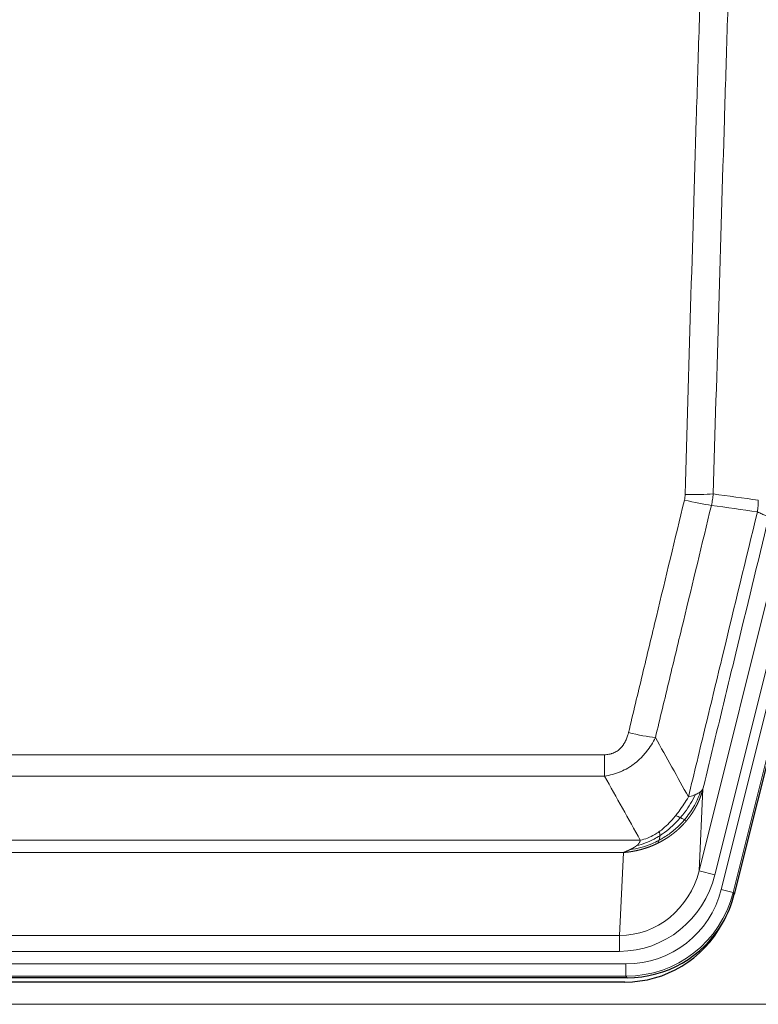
# Model space of a CAD drawing. Header units: inches. Extents: x 0 to 29700, y -16 to 21000.
# Tile 43 of 256: x 6502 to 6682, y 8987 to 9227. Entities that reach past the tile are written whole.
import ezdxf

# ---------------------------------------------------------------- set-up
doc = ezdxf.new("R2010")
doc.units = ezdxf.units.IN
doc.layers.add('1', color=7, linetype='Continuous', true_color=0xffffff)

msp = doc.modelspace()

# ---------------------------------------------------------------- linework, layer by layer
at = {"layer": '1', "color": 110, "linetype": 'Continuous', "lineweight": 13}
for p, q in [((6668.015, 9019.151), (6689.367, 9104.789)), ((6671.891, 9018.185), (6693.243, 9103.822)), ((6673.416, 9014.558), (6695.59, 9103.493)), ((6698.497, 9102.768), (6676.323, 9013.833)), ((6439.579, 9047.505), (6644.922, 9047.505)), ((6644.922, 9042.264), (6644.922, 9047.505)), ((6644.922, 9042.264), (6439.579, 9042.264)), ((6668.972, 9039.206), (6668.015, 9019.151)), ((6430.848, 9026.645), (6653.653, 9026.645)), ((6649.54, 9023.616), (6434.961, 9023.616)), ((6648.572, 9003.336), (6649.54, 9023.616)), ((6671.891, 9018.185), (6668.015, 9019.151)), ((6676.323, 9013.833), (6673.416, 9014.558)), ((6676.323, 9013.833), (6676.616, 9013.458)), ((6435.929, 9003.336), (6648.572, 9003.336)), ((6648.572, 8999.473), (6648.572, 9003.336)), ((6648.572, 8999.473), (6435.929, 8999.473)), ((6434.34, 8996.389), (6650.161, 8996.389)), ((6650.161, 8993.393), (6650.161, 8996.389)), ((6650.161, 8993.393), (6434.34, 8993.393)), ((6650.454, 8993.018), (6650.161, 8993.393)), ((6298.25, 8986.533), (6786.25, 8986.533))]:
    msp.add_line(p, q, dxfattribs=at)
at = {"layer": '1', "color": 2, "linetype": 'Continuous', "lineweight": 25}
for p, q in [((6698.87, 9102.715), (6676.616, 9013.458)), ((6650.454, 8993.018), (6434.047, 8993.018)), ((6649.862, 8991.975), (6434.639, 8991.975))]:
    msp.add_line(p, q, dxfattribs=at)
at = {"layer": '1', "color": 110, "linetype": 'Continuous', "lineweight": 13}
for centre, major_axis, ratio, start_param, end_param in [((6664.43, 9110.837), (-9.719, 2.353), 0.1107863, 1.5976112, 2.3432486), ((6664.617, 9112.243), (-9.996, 0.288), 0.1133347, 1.5740649, 2.3314742), ((6650.769, 9054.263), (9.722, -2.342), 0.1329353, 4.744395, 5.4873531), ((6648.652, 9024.319), (-1.001, -20.961), 0.9530564, 0.0460885, 1.3674009), ((6648.652, 9024.319, 0), (-1.185, -24.82), 0.9658521, 0.0460885, 1.3674009), ((6650.109, 9020.422, 0), (-14.809, 18.954), 0.9977958, 2.4794378, 3.8037475), ((6650.109, 9020.422), (16.651, -21.313), 0.9982842, 5.6210305, 6.9453401)]:
    msp.add_ellipse(centre, major_axis=major_axis, ratio=ratio, start_param=start_param, end_param=end_param, dxfattribs=at)
at = {"layer": '1', "color": 2, "linetype": 'Continuous', "lineweight": 25}
for centre, major_axis, ratio, start_param, end_param in [((6650.396, 9020.055, 0), (-16.66, 21.323), 0.9977958, 3.5187977, 3.8037475), ((6649.836, 9018.992), (-16.639, 21.297), 0.9990195, 2.4788434, 3.5628372), ((6650.396, 9020.055, 0), (-16.66, 21.323), 0.9977958, 2.4794378, 3.5187977)]:
    msp.add_ellipse(centre, major_axis=major_axis, ratio=ratio, start_param=start_param, end_param=end_param, dxfattribs=at)
at = {"layer": '1', "color": 110, "linetype": 'Continuous', "lineweight": 13}
for points, knots in [([(6664.617, 9111.109), (6665.055, 9126.347), (6665.945, 9156.848), (6666.866, 9187.395), (6667.568, 9210.324), (6667.804, 9217.97), (6668.28, 9233.267), (6668.52, 9240.919), (6669.245, 9263.883), (6669.736, 9279.2), (6670.36, 9298.353), (6670.485, 9302.184), (6670.736, 9309.846), (6671.115, 9321.338), (6671.497, 9332.83), (6672.268, 9355.815), (6673.31, 9386.462), (6674.918, 9432.434), (6676.018, 9463.083), (6676.576, 9478.407)], [0, 0, 0, 0, 0.125, 0.25, 0.25, 0.3125, 0.3125, 0.375, 0.375, 0.5, 0.5, 0.53125, 0.53125, 0.5625, 0.625, 0.625, 0.75, 0.875, 1, 1, 1, 1]), ([(6683.459, 9478.064), (6682.901, 9462.759), (6681.799, 9432.148), (6680.189, 9386.234), (6679.146, 9355.625), (6678.374, 9332.668), (6677.991, 9321.19), (6677.612, 9309.712), (6677.36, 9302.06), (6677.235, 9298.234), (6676.611, 9279.104), (6676.119, 9263.807), (6675.392, 9240.872), (6675.152, 9233.229), (6674.676, 9217.951), (6674.44, 9210.315), (6673.737, 9187.415), (6672.815, 9156.905), (6671.923, 9126.443), (6671.485, 9111.224)], [0, 0, 0, 0, 0.125, 0.25, 0.375, 0.375, 0.4375, 0.46875, 0.46875, 0.5, 0.5, 0.625, 0.625, 0.6875, 0.6875, 0.75, 0.75, 0.875, 1, 1, 1, 1]), ([(6650.769, 9052.896), (6651.903, 9057.624), (6653.038, 9062.353), (6655.31, 9071.814), (6656.448, 9076.546), (6659.863, 9090.747), (6662.145, 9100.22), (6664.43, 9109.698)], [0, 0, 0, 0, 0.25, 0.25, 0.5, 0.5, 1, 1, 1, 1]), ([(6664.617, 9111.109), (6664.611, 9110.871), (6664.592, 9110.634), (6664.529, 9110.164), (6664.486, 9109.93), (6664.43, 9109.698)], [0, 0, 0, 0, 0.5, 0.5, 1, 1, 1, 1]), ([(6682.482, 9109.669), (6682.461, 9109.191), (6682.445, 9108.716), (6682.387, 9107.771), (6682.345, 9107.301), (6682.27, 9106.835)], [0, 0, 0, 0, 0.5, 0.5, 1, 1, 1, 1]), ([(6671.026, 9108.424), (6668.738, 9098.959), (6666.454, 9089.499), (6663.035, 9075.318), (6661.896, 9070.593), (6659.621, 9061.145), (6658.484, 9056.422), (6657.349, 9051.701)], [0, 0, 0, 0, 0.5, 0.5, 0.75, 0.75, 1, 1, 1, 1]), ([(6665.416, 9037.192), (6666.814, 9042.986), (6668.213, 9048.783), (6671.016, 9060.381), (6672.418, 9066.183), (6676.632, 9083.594), (6679.448, 9095.21), (6682.27, 9106.835)], [0, 0, 0, 0, 0.25, 0.25, 0.5, 0.5, 1, 1, 1, 1]), ([(6682.27, 9106.835), (6682.678, 9106.642), (6683.051, 9106.469), (6683.71, 9106.158), (6683.995, 9106.022), (6684.467, 9105.785), (6684.652, 9105.684), (6684.916, 9105.518), (6684.994, 9105.451), (6685.015, 9105.4)], [0, 0, 0, 0, 0.25, 0.25, 0.5, 0.5, 0.75, 0.75, 1, 1, 1, 1]), ([(6685.015, 9105.4), (6682.329, 9094.352), (6679.649, 9083.312), (6675.639, 9066.763), (6674.303, 9061.248), (6671.636, 9050.224), (6670.303, 9044.714), (6668.972, 9039.206)], [0, 0, 0, 0, 0.5, 0.5, 0.75, 0.75, 1, 1, 1, 1]), ([(6650.769, 9052.896), (6650.748, 9052.808), (6650.726, 9052.721), (6650.68, 9052.547), (6650.655, 9052.46), (6650.58, 9052.201), (6650.526, 9052.03), (6650.408, 9051.692), (6650.344, 9051.525), (6650.208, 9051.195), (6650.134, 9051.032), (6649.977, 9050.711), (6649.893, 9050.553), (6649.758, 9050.319), (6649.711, 9050.242), (6649.615, 9050.089), (6649.565, 9050.013), (6649.411, 9049.789), (6649.303, 9049.645), (6649.075, 9049.366), (6648.955, 9049.232), (6648.766, 9049.039), (6648.669, 9048.945), (6648.568, 9048.853), (6648.5, 9048.793), (6648.465, 9048.764), (6648.29, 9048.618), (6648.146, 9048.509), (6647.699, 9048.207), (6647.382, 9048.037), (6646.962, 9047.868), (6646.877, 9047.836), (6646.704, 9047.776), (6646.617, 9047.749), (6646.356, 9047.674), (6646.18, 9047.633), (6645.825, 9047.568), (6645.646, 9047.544), (6645.286, 9047.513), (6645.104, 9047.505), (6644.922, 9047.505)], [0, 0, 0, 0, 0.03125, 0.03125, 0.0625, 0.0625, 0.125, 0.125, 0.1875, 0.1875, 0.25, 0.25, 0.3125, 0.3125, 0.34375, 0.34375, 0.375, 0.375, 0.4375, 0.4375, 0.5, 0.5, 0.53125, 0.546875, 0.546875, 0.5625, 0.5625, 0.625, 0.625, 0.75, 0.75, 0.78125, 0.78125, 0.8125, 0.8125, 0.875, 0.875, 0.9375, 0.9375, 1, 1, 1, 1]), ([(6657.349, 9051.701), (6657.051, 9051.09), (6656.725, 9050.498), (6656.012, 9049.354), (6655.625, 9048.802), (6654.997, 9048.006), (6654.725, 9047.681), (6654.44, 9047.365), (6654.325, 9047.239), (6654.267, 9047.177), (6654.091, 9046.991), (6653.972, 9046.869), (6653.37, 9046.268), (6652.861, 9045.819), (6652.189, 9045.298), (6652.052, 9045.195), (6651.845, 9045.045), (6651.776, 9044.996), (6651.636, 9044.898), (6651.566, 9044.85), (6651.214, 9044.611), (6650.927, 9044.43), (6650.051, 9043.916), (6649.446, 9043.612), (6648.743, 9043.314), (6648.664, 9043.282), (6648.506, 9043.218), (6648.427, 9043.187), (6648.189, 9043.096), (6648.03, 9043.037), (6647.55, 9042.87), (6647.228, 9042.77), (6646.252, 9042.5), (6645.592, 9042.361), (6644.922, 9042.264)], [0, 0, 0, 0, 0.125, 0.125, 0.25, 0.25, 0.3125, 0.328125, 0.328125, 0.34375, 0.34375, 0.375, 0.375, 0.5, 0.5, 0.53125, 0.53125, 0.546875, 0.546875, 0.5625, 0.5625, 0.625, 0.625, 0.75, 0.75, 0.765625, 0.765625, 0.78125, 0.78125, 0.8125, 0.8125, 0.875, 0.875, 1, 1, 1, 1]), ([(6668.972, 9039.206), (6668.966, 9039.183), (6668.955, 9039.137), (6668.937, 9039.069), (6668.918, 9039.001), (6668.9, 9038.933), (6668.881, 9038.866), (6668.863, 9038.799), (6668.844, 9038.732), (6668.824, 9038.665), (6668.805, 9038.599), (6668.786, 9038.533), (6668.766, 9038.467), (6668.746, 9038.402), (6668.726, 9038.336), (6668.706, 9038.272), (6668.686, 9038.207), (6668.666, 9038.143), (6668.645, 9038.079), (6668.625, 9038.015), (6668.604, 9037.952), (6668.583, 9037.889), (6668.562, 9037.826), (6668.54, 9037.763), (6668.519, 9037.701), (6668.498, 9037.639), (6668.476, 9037.578), (6668.454, 9037.516), (6668.432, 9037.455), (6668.41, 9037.395), (6668.388, 9037.334), (6668.366, 9037.274), (6668.344, 9037.214), (6668.321, 9037.155), (6668.299, 9037.095), (6668.276, 9037.036), (6668.254, 9036.978), (6668.231, 9036.919), (6668.208, 9036.861), (6668.185, 9036.803), (6668.162, 9036.746), (6668.138, 9036.689), (6668.115, 9036.632), (6668.092, 9036.575), (6668.068, 9036.519), (6668.045, 9036.463), (6668.021, 9036.407), (6667.997, 9036.351), (6667.974, 9036.296), (6667.95, 9036.241), (6667.926, 9036.187), (6667.902, 9036.132), (6667.878, 9036.078), (6667.854, 9036.024), (6667.829, 9035.971), (6667.805, 9035.918), (6667.781, 9035.865), (6667.756, 9035.812), (6667.732, 9035.76), (6667.708, 9035.708), (6667.683, 9035.656), (6667.659, 9035.605), (6667.634, 9035.553), (6667.609, 9035.503), (6667.585, 9035.452), (6667.56, 9035.402), (6667.535, 9035.352), (6667.51, 9035.302), (6667.486, 9035.252), (6667.461, 9035.203), (6667.436, 9035.154), (6667.411, 9035.105), (6667.386, 9035.057), (6667.361, 9035.009), (6667.336, 9034.961), (6667.311, 9034.913), (6667.286, 9034.866), (6667.261, 9034.819), (6667.236, 9034.772), (6667.211, 9034.726), (6667.186, 9034.68), (6667.161, 9034.634), (6667.136, 9034.588), (6667.111, 9034.543), (6667.086, 9034.498), (6667.06, 9034.453), (6667.035, 9034.408), (6667.01, 9034.364), (6666.985, 9034.32), (6666.96, 9034.276), (6666.935, 9034.233), (6666.91, 9034.19), (6666.885, 9034.147), (6666.86, 9034.104), (6666.835, 9034.062), (6666.81, 9034.019), (6666.785, 9033.978), (6666.76, 9033.936), (6666.735, 9033.895), (6666.71, 9033.854), (6666.685, 9033.813), (6666.661, 9033.772), (6666.636, 9033.732), (6666.611, 9033.692), (6666.586, 9033.652), (6666.562, 9033.612), (6666.537, 9033.573), (6666.512, 9033.534), (6666.488, 9033.495), (6666.463, 9033.457), (6666.438, 9033.419), (6666.414, 9033.381), (6666.39, 9033.343), (6666.365, 9033.305), (6666.341, 9033.268), (6666.317, 9033.231), (6666.292, 9033.194), (6666.268, 9033.158), (6666.244, 9033.122), (6666.22, 9033.086), (6666.196, 9033.05), (6666.172, 9033.015), (6666.148, 9032.979), (6666.124, 9032.944), (6666.1, 9032.91), (6666.077, 9032.875), (6666.053, 9032.841), (6666.029, 9032.807), (6666.006, 9032.773), (6665.982, 9032.74), (6665.959, 9032.706), (6665.936, 9032.673), (6665.912, 9032.64), (6665.889, 9032.608), (6665.866, 9032.576), (6665.843, 9032.543), (6665.82, 9032.512), (6665.797, 9032.48), (6665.774, 9032.449), (6665.752, 9032.417), (6665.729, 9032.387), (6665.706, 9032.356), (6665.684, 9032.325), (6665.662, 9032.295), (6665.639, 9032.265), (6665.617, 9032.236), (6665.595, 9032.206), (6665.573, 9032.177), (6665.551, 9032.148), (6665.529, 9032.119), (6665.507, 9032.09), (6665.486, 9032.062), (6665.464, 9032.034), (6665.443, 9032.006), (6665.421, 9031.978), (6665.4, 9031.951), (6665.379, 9031.923), (6665.358, 9031.896), (6665.337, 9031.87), (6665.316, 9031.843), (6665.295, 9031.817), (6665.275, 9031.791), (6665.254, 9031.765), (6665.234, 9031.739), (6665.213, 9031.714), (6665.193, 9031.688), (6665.173, 9031.663), (6665.153, 9031.638), (6665.133, 9031.614), (6665.113, 9031.589), (6665.094, 9031.565), (6665.074, 9031.541), (6665.055, 9031.518), (6665.036, 9031.494), (6665.016, 9031.471), (6664.997, 9031.448), (6664.978, 9031.425), (6664.96, 9031.402), (6664.947, 9031.387), (6664.941, 9031.38)], [0, 0, 0, 0, 0.0080212, 0.0160154, 0.0239827, 0.0319231, 0.0398365, 0.0477229, 0.0555824, 0.0634149, 0.0712205, 0.0789992, 0.0867509, 0.0944756, 0.1021734, 0.1098443, 0.1174881, 0.1251051, 0.1326951, 0.1402581, 0.1477942, 0.1553034, 0.1627856, 0.1702408, 0.1776691, 0.1850704, 0.1924448, 0.1997923, 0.2071128, 0.2144063, 0.2216729, 0.2289126, 0.2361253, 0.243311, 0.2504698, 0.2576016, 0.2647065, 0.2717845, 0.2788355, 0.2858595, 0.2928566, 0.2998268, 0.30677, 0.3136862, 0.3205755, 0.3274379, 0.3342733, 0.3410817, 0.3478632, 0.3546178, 0.3613454, 0.3680461, 0.3747198, 0.3813665, 0.3879863, 0.3945792, 0.4011451, 0.4076841, 0.4141961, 0.4206811, 0.4271393, 0.4335704, 0.4399746, 0.4463519, 0.4527022, 0.4590256, 0.465322, 0.4715915, 0.477834, 0.4840496, 0.4902382, 0.4963999, 0.5025346, 0.5086424, 0.5147232, 0.5207771, 0.526804, 0.532804, 0.5387771, 0.5447232, 0.5506423, 0.5565345, 0.5623997, 0.568238, 0.5740494, 0.5798338, 0.5855912, 0.5913217, 0.5970253, 0.6027019, 0.6083515, 0.6139742, 0.61957, 0.6251388, 0.6306807, 0.6361956, 0.6416836, 0.6471446, 0.6525787, 0.6579858, 0.663366, 0.6687192, 0.6740455, 0.6793448, 0.6846172, 0.6898627, 0.6950812, 0.7002727, 0.7054373, 0.710575, 0.7156857, 0.7207694, 0.7258262, 0.7308561, 0.735859, 0.740835, 0.745784, 0.7507061, 0.7556012, 0.7604694, 0.7653107, 0.7701249, 0.7749123, 0.7796727, 0.7844061, 0.7891127, 0.7937922, 0.7984448, 0.8030705, 0.8076692, 0.812241, 0.8167858, 0.8213037, 0.8257947, 0.8302587, 0.8346957, 0.8391058, 0.843489, 0.8478452, 0.8521745, 0.8564768, 0.8607522, 0.8650006, 0.8692221, 0.8734166, 0.8775842, 0.8817249, 0.8858386, 0.8899254, 0.8939852, 0.8980181, 0.902024, 0.906003, 0.909955, 0.9138802, 0.9177783, 0.9216495, 0.9254938, 0.9293111, 0.9331015, 0.936865, 0.9406015, 0.944311, 0.9479937, 0.9516493, 0.9552781, 0.9588799, 0.9624547, 0.9660026, 0.9695236, 0.9730176, 0.9764847, 0.9799249, 0.9833381, 0.9867243, 0.9900837, 0.993416, 0.9967215, 1, 1, 1, 1]), ([(6668.972, 9039.206), (6668.888, 9038.997), (6668.746, 9038.798), (6668.483, 9038.546), (6668.411, 9038.484), (6668.333, 9038.423)], [0, 0, 0, 0, 0.75, 0.75, 1, 1, 1, 1]), ([(6665.416, 9037.192), (6664.723, 9036.052), (6663.957, 9034.863), (6662.83, 9033.333), (6662.539, 9032.955), (6662.24, 9032.585)], [0, 0, 0, 0, 0.75, 0.75, 1, 1, 1, 1]), ([(6667.123, 9037.751), (6666.424, 9036.286), (6665.554, 9034.831), (6664.193, 9033.013), (6663.836, 9032.568), (6663.465, 9032.137)], [0, 0, 0, 0, 0.75, 0.75, 1, 1, 1, 1]), ([(6668.333, 9038.423), (6667.721, 9036.61), (6666.825, 9034.832), (6665.295, 9032.649), (6664.885, 9032.12), (6664.451, 9031.609)], [0, 0, 0, 0, 0.75, 0.75, 1, 1, 1, 1]), ([(6667.123, 9037.751), (6667, 9037.7), (6666.872, 9037.65), (6666.54, 9037.528), (6666.329, 9037.457), (6665.887, 9037.321), (6665.656, 9037.255), (6665.416, 9037.192)], [0, 0, 0, 0, 0.25, 0.25, 0.625, 0.625, 1, 1, 1, 1]), ([(6668.333, 9038.423), (6668.294, 9038.393), (6668.254, 9038.363), (6668.086, 9038.244), (6667.947, 9038.157), (6667.644, 9037.989), (6667.48, 9037.908), (6667.244, 9037.803), (6667.184, 9037.777), (6667.123, 9037.751)], [0, 0, 0, 0, 0.125, 0.125, 0.5, 0.5, 0.875, 0.875, 1, 1, 1, 1]), ([(6662.24, 9032.585), (6662.091, 9032.4), (6661.94, 9032.217), (6661.325, 9031.494), (6660.846, 9030.972), (6659.852, 9029.991), (6659.337, 9029.532), (6658.63, 9028.973), (6658.451, 9028.837), (6658.271, 9028.707)], [0, 0, 0, 0, 0.125, 0.125, 0.5, 0.5, 0.875, 0.875, 1, 1, 1, 1]), ([(6663.465, 9032.137), (6663.279, 9031.921), (6663.09, 9031.708), (6662.318, 9030.871), (6661.708, 9030.276), (6660.438, 9029.164), (6659.779, 9028.649), (6658.877, 9028.023), (6658.65, 9027.871), (6658.421, 9027.725)], [0, 0, 0, 0, 0.125, 0.125, 0.5, 0.5, 0.875, 0.875, 1, 1, 1, 1]), ([(6663.465, 9032.137), (6663.366, 9032.185), (6663.265, 9032.232), (6663.008, 9032.347), (6662.85, 9032.411), (6662.54, 9032.517), (6662.387, 9032.56), (6662.24, 9032.585)], [0, 0, 0, 0, 0.25, 0.25, 0.625, 0.625, 1, 1, 1, 1]), ([(6664.451, 9031.609), (6664.42, 9031.627), (6664.387, 9031.644), (6664.253, 9031.719), (6664.14, 9031.782), (6663.891, 9031.918), (6663.754, 9031.991), (6663.563, 9032.088), (6663.514, 9032.112), (6663.465, 9032.137)], [0, 0, 0, 0, 0.125, 0.125, 0.5, 0.5, 0.875, 0.875, 1, 1, 1, 1]), ([(6664.941, 9031.38), (6664.926, 9031.362), (6664.897, 9031.327), (6664.852, 9031.274), (6664.808, 9031.222), (6664.764, 9031.17), (6664.719, 9031.118), (6664.675, 9031.067), (6664.63, 9031.015), (6664.585, 9030.964), (6664.54, 9030.913), (6664.495, 9030.862), (6664.45, 9030.812), (6664.405, 9030.762), (6664.359, 9030.712), (6664.314, 9030.662), (6664.268, 9030.612), (6664.223, 9030.563), (6664.177, 9030.514), (6664.131, 9030.465), (6664.085, 9030.416), (6664.039, 9030.368), (6663.993, 9030.319), (6663.947, 9030.271), (6663.901, 9030.223), (6663.855, 9030.176), (6663.808, 9030.128), (6663.762, 9030.081), (6663.715, 9030.034), (6663.669, 9029.987), (6663.622, 9029.941), (6663.575, 9029.895), (6663.528, 9029.848), (6663.481, 9029.803), (6663.434, 9029.757), (6663.387, 9029.711), (6663.34, 9029.666), (6663.293, 9029.621), (6663.246, 9029.576), (6663.198, 9029.532), (6663.151, 9029.487), (6663.104, 9029.443), (6663.056, 9029.399), (6663.009, 9029.356), (6662.961, 9029.312), (6662.913, 9029.269), (6662.865, 9029.226), (6662.818, 9029.183), (6662.77, 9029.14), (6662.722, 9029.098), (6662.674, 9029.055), (6662.626, 9029.013), (6662.578, 9028.972), (6662.53, 9028.93), (6662.482, 9028.889), (6662.433, 9028.847), (6662.385, 9028.806), (6662.337, 9028.766), (6662.289, 9028.725), (6662.24, 9028.685), (6662.192, 9028.645), (6662.143, 9028.605), (6662.095, 9028.565), (6662.046, 9028.525), (6661.998, 9028.486), (6661.949, 9028.447), (6661.9, 9028.408), (6661.852, 9028.369), (6661.803, 9028.331), (6661.754, 9028.293), (6661.706, 9028.254), (6661.657, 9028.217), (6661.608, 9028.179), (6661.559, 9028.141), (6661.51, 9028.104), (6661.461, 9028.067), (6661.412, 9028.03), (6661.364, 9027.994), (6661.315, 9027.957), (6661.266, 9027.921), (6661.217, 9027.885), (6661.168, 9027.849), (6661.119, 9027.813), (6661.069, 9027.778), (6661.02, 9027.742), (6660.971, 9027.707), (6660.922, 9027.672), (6660.873, 9027.638), (6660.824, 9027.603), (6660.775, 9027.569), (6660.726, 9027.535), (6660.677, 9027.501), (6660.627, 9027.467), (6660.578, 9027.434), (6660.529, 9027.4), (6660.48, 9027.367), (6660.431, 9027.334), (6660.382, 9027.302), (6660.332, 9027.269), (6660.283, 9027.237), (6660.234, 9027.205), (6660.185, 9027.173), (6660.136, 9027.141), (6660.086, 9027.109), (6660.037, 9027.078), (6659.988, 9027.046), (6659.939, 9027.015), (6659.89, 9026.985), (6659.841, 9026.954), (6659.792, 9026.923), (6659.742, 9026.893), (6659.693, 9026.863), (6659.644, 9026.833), (6659.595, 9026.803), (6659.546, 9026.774), (6659.497, 9026.744), (6659.448, 9026.715), (6659.399, 9026.686), (6659.35, 9026.657), (6659.301, 9026.629), (6659.252, 9026.6), (6659.203, 9026.572), (6659.154, 9026.544), (6659.105, 9026.516), (6659.056, 9026.488), (6659.007, 9026.46), (6658.958, 9026.433), (6658.909, 9026.406), (6658.86, 9026.379), (6658.812, 9026.352), (6658.763, 9026.325), (6658.714, 9026.299), (6658.665, 9026.272), (6658.617, 9026.246), (6658.568, 9026.22), (6658.519, 9026.194), (6658.471, 9026.168), (6658.422, 9026.143), (6658.374, 9026.117), (6658.325, 9026.092), (6658.276, 9026.067), (6658.228, 9026.042), (6658.18, 9026.018), (6658.131, 9025.993), (6658.083, 9025.969), (6658.035, 9025.945), (6657.986, 9025.921), (6657.954, 9025.905), (6657.938, 9025.897)], [0, 0, 0, 0, 0.0076941, 0.0153765, 0.0230472, 0.0307061, 0.0383534, 0.045989, 0.0536129, 0.061225, 0.0688255, 0.0764143, 0.0839914, 0.0915567, 0.0991104, 0.1066524, 0.1141827, 0.1217013, 0.1292082, 0.1367034, 0.1441869, 0.1516588, 0.1591189, 0.1665674, 0.1740041, 0.1814292, 0.1888426, 0.1962444, 0.2036344, 0.2110128, 0.2183794, 0.2257344, 0.2330778, 0.2404094, 0.2477294, 0.2550377, 0.2623343, 0.2696193, 0.2768926, 0.2841542, 0.2914041, 0.2986424, 0.305869, 0.313084, 0.3202872, 0.3274789, 0.3346588, 0.3418271, 0.3489838, 0.3561287, 0.3632621, 0.3703837, 0.3774937, 0.3845921, 0.3916788, 0.3987539, 0.4058173, 0.412869, 0.4199092, 0.4269376, 0.4339544, 0.4409596, 0.4479532, 0.454935, 0.4619053, 0.4688639, 0.4758109, 0.4827462, 0.4896699, 0.496582, 0.5034825, 0.5103713, 0.5172485, 0.524114, 0.5309679, 0.5378102, 0.5446409, 0.55146, 0.5582674, 0.5650632, 0.5718474, 0.57862, 0.5853809, 0.5921303, 0.598868, 0.6055941, 0.6123087, 0.6190116, 0.6257029, 0.6323825, 0.6390506, 0.6457071, 0.652352, 0.6589853, 0.665607, 0.672217, 0.6788155, 0.6854024, 0.6919777, 0.6985414, 0.7050935, 0.7116341, 0.718163, 0.7246804, 0.7311862, 0.7376804, 0.744163, 0.750634, 0.7570935, 0.7635413, 0.7699776, 0.7764024, 0.7828155, 0.7892171, 0.7956072, 0.8019856, 0.8083525, 0.8147079, 0.8210516, 0.8273839, 0.8337045, 0.8400136, 0.8463112, 0.8525972, 0.8588716, 0.8651345, 0.8713859, 0.8776257, 0.8838539, 0.8900706, 0.8962758, 0.9024695, 0.9086516, 0.9148221, 0.9209812, 0.9271287, 0.9332646, 0.9393891, 0.945502, 0.9516034, 0.9576933, 0.9637717, 0.9698385, 0.9758938, 0.9819376, 0.9879699, 0.9939907, 1, 1, 1, 1]), ([(6664.451, 9031.609), (6664.233, 9031.354), (6664.009, 9031.104), (6663.091, 9030.124), (6662.35, 9029.437), (6660.785, 9028.177), (6659.962, 9027.605), (6658.828, 9026.927), (6658.542, 9026.764), (6658.253, 9026.609)], [0, 0, 0, 0, 0.125, 0.125, 0.5, 0.5, 0.875, 0.875, 1, 1, 1, 1]), ([(6664.941, 9031.38), (6664.869, 9031.392), (6664.77, 9031.437), (6664.568, 9031.544), (6664.512, 9031.575), (6664.451, 9031.609)], [0, 0, 0, 0, 0.75, 0.75, 1, 1, 1, 1]), ([(6658.421, 9027.725), (6657.964, 9027.433), (6657.5, 9027.162), (6655.629, 9026.168), (6654.193, 9025.627), (6652.783, 9025.307)], [0, 0, 0, 0, 0.25, 0.25, 1, 1, 1, 1]), ([(6658.271, 9028.707), (6657.911, 9028.446), (6657.543, 9028.204), (6656.05, 9027.323), (6654.874, 9026.859), (6653.653, 9026.645)], [0, 0, 0, 0, 0.25, 0.25, 1, 1, 1, 1]), ([(6658.253, 9026.609), (6658.265, 9026.649), (6658.276, 9026.691), (6658.321, 9026.86), (6658.35, 9026.996), (6658.394, 9027.281), (6658.409, 9027.429), (6658.419, 9027.627), (6658.421, 9027.676), (6658.421, 9027.725)], [0, 0, 0, 0, 0.125, 0.125, 0.5, 0.5, 0.875, 0.875, 1, 1, 1, 1]), ([(6658.421, 9027.725), (6658.423, 9027.823), (6658.421, 9027.92), (6658.408, 9028.155), (6658.392, 9028.288), (6658.344, 9028.525), (6658.312, 9028.628), (6658.271, 9028.707)], [0, 0, 0, 0, 0.25, 0.25, 0.625, 0.625, 1, 1, 1, 1]), ([(6657.938, 9025.897), (6657.916, 9025.886), (6657.873, 9025.865), (6657.808, 9025.833), (6657.743, 9025.802), (6657.678, 9025.771), (6657.613, 9025.74), (6657.548, 9025.709), (6657.483, 9025.679), (6657.418, 9025.649), (6657.352, 9025.619), (6657.287, 9025.589), (6657.222, 9025.559), (6657.157, 9025.53), (6657.092, 9025.501), (6657.027, 9025.473), (6656.961, 9025.444), (6656.896, 9025.416), (6656.831, 9025.388), (6656.766, 9025.36), (6656.7, 9025.333), (6656.635, 9025.305), (6656.57, 9025.278), (6656.505, 9025.252), (6656.439, 9025.225), (6656.374, 9025.199), (6656.309, 9025.173), (6656.244, 9025.147), (6656.179, 9025.121), (6656.113, 9025.096), (6656.048, 9025.071), (6655.983, 9025.046), (6655.918, 9025.021), (6655.852, 9024.997), (6655.787, 9024.973), (6655.722, 9024.949), (6655.657, 9024.925), (6655.592, 9024.902), (6655.527, 9024.878), (6655.462, 9024.855), (6655.396, 9024.832), (6655.331, 9024.81), (6655.266, 9024.787), (6655.201, 9024.765), (6655.136, 9024.743), (6655.071, 9024.722), (6655.006, 9024.7), (6654.941, 9024.679), (6654.876, 9024.658), (6654.812, 9024.637), (6654.747, 9024.617), (6654.682, 9024.596), (6654.617, 9024.576), (6654.552, 9024.556), (6654.487, 9024.537), (6654.423, 9024.517), (6654.358, 9024.498), (6654.293, 9024.479), (6654.229, 9024.46), (6654.164, 9024.442), (6654.1, 9024.423), (6654.035, 9024.405), (6653.971, 9024.387), (6653.906, 9024.369), (6653.842, 9024.352), (6653.778, 9024.334), (6653.713, 9024.317), (6653.649, 9024.301), (6653.585, 9024.284), (6653.521, 9024.267), (6653.456, 9024.251), (6653.392, 9024.235), (6653.328, 9024.219), (6653.264, 9024.204), (6653.2, 9024.188), (6653.136, 9024.173), (6653.073, 9024.158), (6653.009, 9024.143), (6652.945, 9024.128), (6652.881, 9024.114), (6652.818, 9024.1), (6652.754, 9024.086), (6652.691, 9024.072), (6652.627, 9024.058), (6652.564, 9024.045), (6652.5, 9024.032), (6652.437, 9024.019), (6652.374, 9024.006), (6652.311, 9023.993), (6652.247, 9023.981), (6652.184, 9023.969), (6652.121, 9023.957), (6652.058, 9023.945), (6651.996, 9023.933), (6651.933, 9023.922), (6651.87, 9023.91), (6651.807, 9023.899), (6651.745, 9023.888), (6651.682, 9023.878), (6651.62, 9023.867), (6651.557, 9023.857), (6651.495, 9023.847), (6651.433, 9023.837), (6651.37, 9023.827), (6651.308, 9023.817), (6651.246, 9023.808), (6651.184, 9023.799), (6651.122, 9023.79), (6651.061, 9023.781), (6650.999, 9023.772), (6650.937, 9023.764), (6650.876, 9023.755), (6650.814, 9023.747), (6650.753, 9023.739), (6650.691, 9023.731), (6650.63, 9023.724), (6650.569, 9023.716), (6650.507, 9023.709), (6650.446, 9023.702), (6650.385, 9023.695), (6650.325, 9023.688), (6650.264, 9023.682), (6650.203, 9023.675), (6650.142, 9023.669), (6650.082, 9023.663), (6650.021, 9023.657), (6649.961, 9023.651), (6649.901, 9023.646), (6649.84, 9023.64), (6649.78, 9023.635), (6649.72, 9023.63), (6649.66, 9023.625), (6649.6, 9023.62), (6649.56, 9023.617), (6649.54, 9023.616)], [0, 0, 0, 0, 0.0081592, 0.0163092, 0.0244501, 0.0325819, 0.0407045, 0.0488181, 0.0569225, 0.0650178, 0.0731041, 0.0811812, 0.0892493, 0.0973083, 0.1053581, 0.113399, 0.1214307, 0.1294534, 0.137467, 0.1454716, 0.1534671, 0.1614536, 0.169431, 0.1773994, 0.1853588, 0.1933091, 0.2012504, 0.2091827, 0.217106, 0.2250203, 0.2329256, 0.2408219, 0.2487092, 0.2565875, 0.2644568, 0.2723172, 0.2801686, 0.288011, 0.2958444, 0.303669, 0.3114845, 0.3192911, 0.3270888, 0.3348775, 0.3426574, 0.3504282, 0.3581902, 0.3659433, 0.3736874, 0.3814227, 0.389149, 0.3968665, 0.4045751, 0.4122748, 0.4199656, 0.4276476, 0.4353206, 0.4429849, 0.4506403, 0.4582868, 0.4659245, 0.4735534, 0.4811734, 0.4887846, 0.496387, 0.5039805, 0.5115653, 0.5191413, 0.5267084, 0.5342668, 0.5418164, 0.5493572, 0.5568893, 0.5644125, 0.5719271, 0.5794328, 0.5869298, 0.5944181, 0.6018976, 0.6093684, 0.6168305, 0.6242839, 0.6317285, 0.6391644, 0.6465917, 0.6540102, 0.6614201, 0.6688212, 0.6762137, 0.6835975, 0.6909727, 0.6983392, 0.705697, 0.7130462, 0.7203868, 0.7277187, 0.735042, 0.7423567, 0.7496628, 0.7569603, 0.7642491, 0.7715294, 0.7788011, 0.7860642, 0.7933187, 0.8005646, 0.807802, 0.8150309, 0.8222512, 0.8294629, 0.8366661, 0.8438608, 0.851047, 0.8582246, 0.8653938, 0.8725544, 0.8797065, 0.8868502, 0.8939854, 0.9011121, 0.9082303, 0.9153401, 0.9224414, 0.9295343, 0.9366187, 0.9436947, 0.9507623, 0.9578214, 0.9648722, 0.9719145, 0.9789485, 0.985974, 0.9929912, 1, 1, 1, 1]), ([(6658.253, 9026.609), (6657.675, 9026.299), (6657.087, 9026.018), (6654.713, 9025.012), (6652.884, 9024.53), (6651.111, 9024.307)], [0, 0, 0, 0, 0.25, 0.25, 1, 1, 1, 1]), ([(6651.111, 9024.307), (6651.125, 9024.314), (6651.154, 9024.327), (6651.195, 9024.347), (6651.236, 9024.367), (6651.275, 9024.387), (6651.314, 9024.406), (6651.351, 9024.425), (6651.387, 9024.443), (6651.423, 9024.461), (6651.457, 9024.478), (6651.49, 9024.496), (6651.522, 9024.512), (6651.553, 9024.528), (6651.583, 9024.544), (6651.612, 9024.56), (6651.64, 9024.574), (6651.667, 9024.589), (6651.693, 9024.603), (6651.717, 9024.616), (6651.741, 9024.629), (6651.764, 9024.641), (6651.785, 9024.653), (6651.806, 9024.664), (6651.825, 9024.675), (6651.843, 9024.685), (6651.861, 9024.695), (6651.877, 9024.704), (6651.892, 9024.712), (6651.906, 9024.72), (6651.92, 9024.728), (6651.932, 9024.735), (6651.943, 9024.741), (6651.953, 9024.746), (6651.962, 9024.752), (6651.969, 9024.756), (6651.976, 9024.76), (6651.982, 9024.763), (6651.987, 9024.766), (6651.999, 9024.773), (6652.02, 9024.785), (6652.049, 9024.803), (6652.077, 9024.82), (6652.106, 9024.837), (6652.134, 9024.854), (6652.161, 9024.871), (6652.189, 9024.888), (6652.216, 9024.905), (6652.242, 9024.922), (6652.269, 9024.938), (6652.295, 9024.955), (6652.32, 9024.972), (6652.346, 9024.989), (6652.371, 9025.005), (6652.395, 9025.022), (6652.42, 9025.038), (6652.444, 9025.055), (6652.467, 9025.071), (6652.491, 9025.087), (6652.514, 9025.103), (6652.536, 9025.12), (6652.559, 9025.136), (6652.581, 9025.152), (6652.602, 9025.168), (6652.624, 9025.183), (6652.645, 9025.199), (6652.665, 9025.215), (6652.686, 9025.23), (6652.706, 9025.246), (6652.725, 9025.261), (6652.745, 9025.277), (6652.764, 9025.292), (6652.776, 9025.302), (6652.783, 9025.307)], [0, 0, 0, 0, 0.0247661, 0.0489206, 0.0724636, 0.0953949, 0.1177147, 0.1394229, 0.1605195, 0.1810045, 0.2008779, 0.2201398, 0.23879, 0.2568287, 0.2742558, 0.2910713, 0.3072753, 0.3228676, 0.3378484, 0.3522176, 0.3659752, 0.3791212, 0.3916556, 0.4035785, 0.4148897, 0.4255894, 0.4356775, 0.445154, 0.454019, 0.4622723, 0.4699141, 0.4769443, 0.4833629, 0.48917, 0.4943654, 0.4989493, 0.5029216, 0.5062824, 0.5090316, 0.5111692, 0.5284651, 0.5456049, 0.5625886, 0.5794163, 0.5960881, 0.612604, 0.6289642, 0.6451687, 0.6612176, 0.6771111, 0.6928491, 0.7084319, 0.7238594, 0.7391318, 0.7542492, 0.7692118, 0.7840195, 0.7986726, 0.8131712, 0.8275153, 0.8417051, 0.8557408, 0.8696224, 0.8833501, 0.8969241, 0.9103445, 0.9236114, 0.936725, 0.9496856, 0.9624932, 0.975148, 0.9876502, 1, 1, 1, 1]), ([(6652.783, 9025.307), (6652.791, 9025.314), (6652.806, 9025.327), (6652.83, 9025.347), (6652.853, 9025.366), (6652.876, 9025.386), (6652.899, 9025.406), (6652.921, 9025.426), (6652.943, 9025.446), (6652.965, 9025.466), (6652.986, 9025.485), (6653.007, 9025.505), (6653.028, 9025.525), (6653.048, 9025.545), (6653.068, 9025.565), (6653.088, 9025.586), (6653.107, 9025.606), (6653.126, 9025.626), (6653.145, 9025.646), (6653.163, 9025.666), (6653.181, 9025.686), (6653.199, 9025.706), (6653.216, 9025.727), (6653.233, 9025.747), (6653.25, 9025.767), (6653.266, 9025.788), (6653.282, 9025.808), (6653.298, 9025.828), (6653.313, 9025.848), (6653.328, 9025.869), (6653.343, 9025.889), (6653.357, 9025.91), (6653.371, 9025.93), (6653.385, 9025.95), (6653.398, 9025.971), (6653.411, 9025.991), (6653.424, 9026.012), (6653.436, 9026.032), (6653.448, 9026.052), (6653.46, 9026.073), (6653.471, 9026.093), (6653.483, 9026.114), (6653.493, 9026.134), (6653.504, 9026.155), (6653.514, 9026.175), (6653.523, 9026.196), (6653.533, 9026.216), (6653.542, 9026.237), (6653.551, 9026.257), (6653.559, 9026.277), (6653.567, 9026.298), (6653.575, 9026.318), (6653.582, 9026.339), (6653.589, 9026.359), (6653.596, 9026.38), (6653.602, 9026.4), (6653.608, 9026.421), (6653.614, 9026.441), (6653.62, 9026.462), (6653.625, 9026.482), (6653.629, 9026.503), (6653.634, 9026.523), (6653.638, 9026.543), (6653.642, 9026.564), (6653.645, 9026.584), (6653.648, 9026.605), (6653.651, 9026.625), (6653.652, 9026.639), (6653.653, 9026.645)], [0, 0, 0, 0, 0.0185022, 0.0368847, 0.0551481, 0.073293, 0.0913199, 0.1092294, 0.1270222, 0.1446988, 0.1622598, 0.1797059, 0.1970378, 0.2142561, 0.2313614, 0.2483544, 0.265236, 0.2820066, 0.2986672, 0.3152184, 0.331661, 0.3479958, 0.3642235, 0.380345, 0.3963611, 0.4122725, 0.4280803, 0.4437851, 0.459388, 0.4748898, 0.4902915, 0.5055939, 0.5207981, 0.535905, 0.5509156, 0.565831, 0.5806521, 0.5953801, 0.6100159, 0.6245607, 0.6390157, 0.6533819, 0.6676604, 0.6818526, 0.6959596, 0.7099825, 0.7239227, 0.7377815, 0.75156, 0.7652597, 0.7788818, 0.7924277, 0.8058989, 0.8192966, 0.8326224, 0.8458776, 0.8590638, 0.8721825, 0.8852351, 0.8982233, 0.9111485, 0.9240124, 0.9368166, 0.9495628, 0.9622525, 0.9748874, 0.9874694, 1, 1, 1, 1]), ([(6657.938, 9025.897), (6657.971, 9025.955), (6658.011, 9026.025), (6658.092, 9026.186), (6658.135, 9026.279), (6658.203, 9026.454), (6658.228, 9026.529), (6658.253, 9026.609)], [0, 0, 0, 0, 0.375, 0.375, 0.75, 0.75, 1, 1, 1, 1]), ([(6649.54, 9023.616), (6649.546, 9023.618), (6649.556, 9023.622), (6649.573, 9023.629), (6649.589, 9023.637), (6649.606, 9023.644), (6649.624, 9023.651), (6649.642, 9023.659), (6649.66, 9023.666), (6649.678, 9023.674), (6649.697, 9023.682), (6649.717, 9023.69), (6649.737, 9023.699), (6649.757, 9023.707), (6649.777, 9023.716), (6649.798, 9023.725), (6649.82, 9023.734), (6649.842, 9023.743), (6649.864, 9023.752), (6649.886, 9023.761), (6649.909, 9023.771), (6649.933, 9023.781), (6649.956, 9023.791), (6649.98, 9023.801), (6650.005, 9023.811), (6650.03, 9023.822), (6650.055, 9023.833), (6650.081, 9023.843), (6650.107, 9023.855), (6650.134, 9023.866), (6650.16, 9023.877), (6650.188, 9023.889), (6650.215, 9023.901), (6650.243, 9023.913), (6650.272, 9023.925), (6650.301, 9023.938), (6650.33, 9023.95), (6650.36, 9023.963), (6650.39, 9023.977), (6650.42, 9023.99), (6650.451, 9024.003), (6650.482, 9024.017), (6650.514, 9024.031), (6650.546, 9024.046), (6650.578, 9024.06), (6650.611, 9024.075), (6650.644, 9024.09), (6650.678, 9024.105), (6650.712, 9024.12), (6650.746, 9024.136), (6650.781, 9024.152), (6650.816, 9024.168), (6650.852, 9024.185), (6650.887, 9024.201), (6650.924, 9024.218), (6650.96, 9024.235), (6650.998, 9024.253), (6651.035, 9024.271), (6651.073, 9024.289), (6651.098, 9024.301), (6651.111, 9024.307)], [0, 0, 0, 0, 0.0121901, 0.0245516, 0.0370849, 0.0497905, 0.0626689, 0.0757204, 0.0889455, 0.1023447, 0.1159182, 0.1296666, 0.14359, 0.1576889, 0.1719636, 0.1864145, 0.2010418, 0.2158458, 0.2308268, 0.2459852, 0.261321, 0.2768347, 0.2925265, 0.3083966, 0.3244452, 0.3406727, 0.357079, 0.3736646, 0.3904296, 0.4073742, 0.4244986, 0.4418029, 0.4592875, 0.4769523, 0.4947976, 0.5128236, 0.5310305, 0.5494183, 0.5679872, 0.5867374, 0.605669, 0.6247822, 0.644077, 0.6635537, 0.6832123, 0.7030529, 0.7230758, 0.7432809, 0.7636685, 0.7842385, 0.8049912, 0.8259267, 0.8470449, 0.8683461, 0.8898303, 0.9114976, 0.9333482, 0.955382, 0.9775993, 1, 1, 1, 1])]:
    msp.add_open_spline(points, degree=3, knots=knots, dxfattribs=at)
for points in [[(6671.485, 9111.224), (6671.444, 9110.75), (6671.327, 9109.81), (6671.139, 9108.884), (6671.026, 9108.424)], [(6671.485, 9111.224), (6675.151, 9110.708), (6678.817, 9110.19), (6682.482, 9109.669)], [(6682.27, 9106.835), (6678.523, 9107.367), (6674.775, 9107.897), (6671.026, 9108.424)], [(6657.349, 9051.701), (6660.053, 9046.869), (6662.742, 9042.033), (6665.416, 9037.192)], [(6653.653, 9026.645), (6650.76, 9031.857), (6647.85, 9037.063), (6644.922, 9042.264)]]:
    msp.add_open_spline(points, degree=3, dxfattribs=at)

doc.saveas('drawing.dxf')
